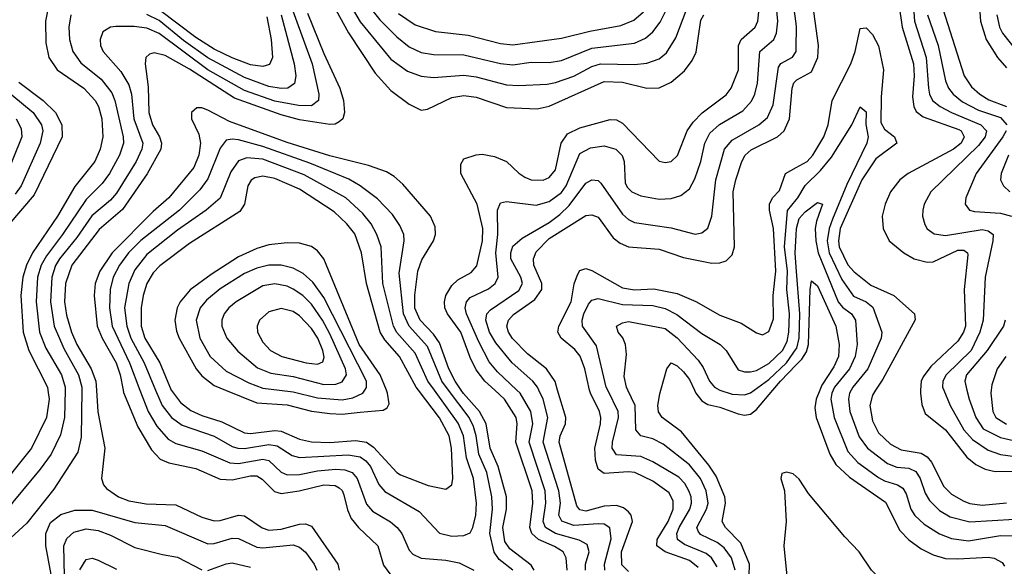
# Model space of a CAD drawing. Header units: inches. Extents: x 1308407 to 1441228, y 959628 to 1036311.
# Tile 38 of 256: x 1347452 to 1350683, y 979423 to 981214. Entities that reach past the tile are written whole.
import ezdxf

# ---------------------------------------------------------------- set-up
doc = ezdxf.new("R2010")
doc.units = ezdxf.units.IN
doc.header["$MEASUREMENT"] = 0
for name, color, linetype in [('B3947', 7, 'Continuous'), ('B3948', 7, 'Continuous'), ('B3957', 7, 'Continuous'), ('B3958', 7, 'Continuous')]:
    doc.layers.add(name, color=color, linetype=linetype)

msp = doc.modelspace()

# ---------------------------------------------------------------- linework, layer by layer
at = {"layer": 'B3947', "color": 5}
for points, elevation in [([(1347544.6, 980000), (1347548.9, 979970), (1347540.2, 979910), (1347491.2, 979810), (1347430, 979733.4), (1347312.9, 979567.1), (1347280.7, 979539.2), (1347242.5, 979517.5), (1347190, 979500.3), (1347010, 979455.7), (1346979.5, 979440.5), (1346890, 979381.4)], 3220), ([(1347601.4, 980000), (1347598.9, 979910), (1347586.5, 979853.5), (1347555.2, 979790), (1347519.2, 979740.8), (1347430, 979633.1), (1347378.3, 979561.7), (1347315.8, 979504.2), (1347290, 979487.6), (1347248.1, 979471.9), (1347150, 979445.5), (1347053, 979427), (1347030, 979418.2)], 3240), ([(1347656.1, 980000), (1347654.6, 979845.4), (1347643.3, 979796.7), (1347564.9, 979675.1), (1347476.2, 979563.8), (1347423.8, 979516.2), (1347357.5, 979470), (1347310, 979444.1), (1347170, 979404.4)], 3260), ([(1347704.3, 980000), (1347708.9, 979928.9), (1347731.2, 979810), (1347721.2, 979710), (1347727, 979690), (1347737.5, 979677.5), (1347776.2, 979650), (1347810, 979637), (1347867.7, 979627.7), (1347964.3, 979624.3), (1348050, 979583.9), (1348090, 979571.5), (1348110, 979572.4), (1348170, 979590.4), (1348190, 979587.5), (1348248.3, 979548.3), (1348270, 979541.4), (1348310, 979544.1), (1348370, 979560.4), (1348390, 979561.6), (1348410, 979554.4), (1348496.7, 979430), (1348500.1, 979410)], 3280), ([(1347791.5, 980000), (1347792.8, 979992.8), (1347840, 979880), (1347884.3, 979804.3), (1347913.8, 979773.8), (1347941.8, 979761.8), (1348030, 979743.5), (1348110, 979708.7), (1348150, 979706.1), (1348210, 979719.5), (1348230, 979718.8), (1348248.4, 979708.4), (1348288, 979668), (1348310, 979661.5), (1348369.7, 979669.7), (1348450.1, 979690.1), (1348487.8, 979687.8), (1348500.3, 979680.3), (1348510.7, 979670.7), (1348516.4, 979656.4), (1348527.7, 979607.7), (1348539.5, 979579.5), (1348563.6, 979550), (1348627.7, 979490), (1348646, 979426), (1348670, 979393.8)], 3320), ([(1347846.7, 980000), (1347873.5, 979930), (1347902.3, 979882.3), (1347939.6, 979839.6), (1347964.8, 979824.8), (1348050, 979801.4), (1348141.5, 979761.5), (1348170, 979759.5), (1348250, 979773.3), (1348269.3, 979769.3), (1348310, 979730.9), (1348330, 979722.9), (1348370, 979723.8), (1348430, 979736), (1348490, 979740.5), (1348518.7, 979738.7), (1348543.1, 979730), (1348559.9, 979710), (1348590, 979625.8), (1348610, 979603.8), (1348668.8, 979568.8), (1348691.3, 979550), (1348705.8, 979530), (1348730, 979475.5), (1348742.6, 979462.6), (1348770, 979449.3), (1348850, 979442.8), (1348893.8, 979433.8), (1348942.2, 979410)], 3340), ([(1347898.5, 980000), (1347919.5, 979950), (1347950, 979910.1), (1347985.6, 979885.6), (1348090, 979849.1), (1348150, 979815), (1348168, 979810), (1348190, 979809.1), (1348270, 979822.4), (1348297.3, 979817.3), (1348345.9, 979785.9), (1348370, 979779.8), (1348530, 979787.5), (1348570, 979781.4), (1348588.6, 979768.6), (1348603.4, 979750), (1348631.1, 979691.1), (1348650, 979668.2), (1348762.6, 979602.6), (1348830, 979531.5), (1348870, 979521.8), (1348910, 979523.1), (1348930, 979531.9), (1348939.2, 979550), (1348949.2, 979590), (1348951.3, 979630), (1348941.3, 979710), (1348918.7, 979778.7), (1348908.2, 979850), (1348891.3, 979891.3), (1348813.5, 980000)], 3360), ([(1347949.6, 980000), (1347950, 979999.1), (1347979.9, 979959.9), (1348013.5, 979933.5), (1348050, 979916.5), (1348115.8, 979895.8), (1348190, 979860.5), (1348210, 979858.4), (1348290, 979868), (1348310, 979865.6), (1348370, 979839.3), (1348410, 979830.3), (1348470, 979828.9), (1348554.5, 979834.5), (1348590, 979829.5), (1348613, 979813), (1348689.6, 979730), (1348702.1, 979722.1), (1348792.7, 979687.3), (1348850, 979675.6), (1348869.9, 979690.1), (1348873.9, 979710), (1348869.1, 979810), (1348861.1, 979850), (1348830, 979909.1), (1348761, 980000)], 3380), ([(1348127.6, 980000), (1348230, 979958.7), (1348330, 979951.8), (1348410, 979931.2), (1348470, 979923.2), (1348510, 979921.4), (1348570, 979928.4), (1348645.1, 979934.9), (1348658.1, 979941.9), (1348664.3, 979955.7), (1348659.7, 979990), (1348655.5, 980000)], 3420), ([(1348304.7, 980000), (1348350, 979994.4), (1348430, 979974.4), (1348510, 979968.8), (1348544.9, 979975.1), (1348578.2, 979990), (1348584.8, 980000)], 3440), ([(1349069.9, 979410), (1349025.1, 979445.1), (1349009.1, 979469.1), (1348995.2, 979530), (1349003.3, 979610), (1349001.2, 979650), (1348985.2, 979730), (1348958.8, 979790), (1348950.4, 979850), (1348941.2, 979881.2), (1348926.7, 979910), (1348859.8, 980000)], 3340), ([(1349140.5, 979410), (1349130, 979426), (1349060.4, 979480.4), (1349043.6, 979503.6), (1349037.7, 979550), (1349049.5, 979610), (1349049.5, 979650), (1349022, 979750), (1348996.4, 979810), (1348982.8, 979890), (1348961.2, 979930), (1348908.9, 979988.9), (1348901.3, 980000)], 3320), ([(1349248.5, 979410), (1349245.8, 979450), (1349235, 979470), (1349207.6, 979487.6), (1349154.6, 979510), (1349132.4, 979530), (1349126, 979550), (1349135.7, 979630), (1349133.7, 979670), (1349079.7, 979830), (1349084.6, 979890), (1349080.8, 979910), (1349043.3, 979970), (1349010.8, 980000)], 3280), ([(1349308.7, 979410), (1349309.3, 979430), (1349320.7, 979470), (1349314.1, 979494.1), (1349288.2, 979508.2), (1349210.1, 979530.1), (1349177.4, 979550), (1349169.5, 979570), (1349178.3, 979630), (1349176.2, 979670), (1349123.9, 979830), (1349135.5, 979890), (1349129.4, 979930), (1349094.6, 979990), (1349083.8, 980000)], 3260), ([(1349372.2, 979410), (1349371.4, 979430), (1349392.9, 979512.9), (1349388.8, 979548.8), (1349370, 979560.5), (1349350, 979562.3), (1349270, 979555.9), (1349230.7, 979570.7), (1349221.6, 979590), (1349226.3, 979630), (1349221.1, 979670), (1349170, 979830), (1349185.5, 979910), (1349169.9, 979970.1), (1349156, 980000)], 3240), ([(1349450, 979405.1), (1349427.5, 979427.5), (1349427.4, 979470), (1349463.4, 979570), (1349458.7, 979590), (1349450, 979601.2), (1349434, 979614), (1349410, 979622.2), (1349370, 979620.2), (1349310, 979603.7), (1349290, 979607.5), (1349280.4, 979620.4), (1349222.1, 979830), (1349225.8, 979850), (1349243.5, 979890), (1349244.3, 979910), (1349217.4, 980000)], 3220), ([(1349678.5, 979418.5), (1349650, 979441.6), (1349570.4, 979470), (1349543.1, 979490), (1349543.4, 979510), (1349579.6, 979570), (1349595.9, 979610), (1349595.9, 979635.9), (1349582.9, 979662.9), (1349530, 979702.1), (1349470.7, 979730), (1349450, 979732.8), (1349370, 979726.9), (1349350, 979741.5), (1349341.6, 979770), (1349339.7, 979810), (1349358, 979890), (1349359.4, 979910), (1349354.3, 979930), (1349324.7, 979990), (1349322.4, 980000)], 3180), ([(1349740.4, 979420.4), (1349722.2, 979450), (1349705, 979465), (1349634, 979494), (1349610.3, 979510), (1349608.9, 979530), (1349616.5, 979550), (1349650.8, 979610), (1349656.5, 979630), (1349655.5, 979650), (1349648.3, 979670), (1349634.5, 979694.5), (1349615.2, 979715.2), (1349530, 979765), (1349490, 979782.8), (1349410, 979787.5), (1349396.7, 979810), (1349397.3, 979830), (1349417.5, 979910), (1349416.3, 979930), (1349381.7, 980000)], 3160), ([(1349800.3, 979410), (1349787.8, 979450), (1349763.6, 979483.6), (1349741, 979501), (1349686.4, 979526.4), (1349677.9, 979537.9), (1349674.3, 979550), (1349705.8, 979610), (1349711, 979630), (1349704.9, 979670), (1349686.3, 979710), (1349650, 979755.6), (1349563.4, 979823.4), (1349530, 979840.9), (1349490.3, 979850.3), (1349473.9, 979870), (1349471.9, 979950), (1349448.2, 980000)], 3140), ([(1350000, 979113.8), (1349997.8, 979130), (1349971.2, 979211.2), (1349948.6, 979248.6), (1349925.8, 979265.8), (1349850, 979287.9), (1349829.9, 979310), (1349827.9, 979330), (1349846, 979390), (1349846.6, 979430), (1349818, 979498), (1349768.4, 979550), (1349757.6, 979570), (1349768.1, 979630), (1349765.8, 979650), (1349738, 979718), (1349713.9, 979753.9), (1349623.7, 979863.7), (1349560.8, 979910), (1349548.6, 979928.6), (1349546.2, 979950), (1349552.3, 979987.7), (1349555.7, 980000)], 3120), ([(1349666.1, 980000), (1349670.7, 979990), (1349690, 979964.5), (1349710, 979953.3), (1349750, 979944.3), (1349810, 979922), (1349830, 979918.4), (1349850, 979921.2), (1349870, 979936.6), (1349923.2, 980000)], 3120), ([(1349749.4, 980000), (1349750, 979999.7), (1349790, 979987.4), (1349830, 979985.2), (1349850, 979991.3), (1349862, 980000)], 3140), ([(1350000, 979716.7), (1349990, 979725.5), (1349968.5, 979731.5), (1349953.4, 979726.6), (1349949.8, 979710.2), (1349961.4, 979670), (1349967.7, 979570), (1349959.2, 979490), (1349969.2, 979390), (1349980.8, 979370), (1350000, 979348.2)], 3080), ([(1347555.4, 979395.4), (1347538.5, 979490), (1347538, 979530), (1347553.6, 979566.4), (1347587.8, 979592.2), (1347633.3, 979606.7), (1347690, 979606.2), (1347830, 979565.9), (1347930, 979555.9), (1348070, 979496.2), (1348090, 979497.4), (1348150, 979515.3), (1348170, 979514.2), (1348230, 979485.3), (1348250, 979483), (1348350, 979492.6), (1348370, 979485.2), (1348390, 979468.4), (1348418.9, 979430), (1348427.8, 979410)], 3260), ([(1347601.5, 979290), (1347597.4, 979490), (1347606.7, 979513.3), (1347630, 979534.4), (1347670, 979545.1), (1347710, 979540.3), (1347750, 979525.2), (1347830, 979484.7), (1347920.8, 979460.8), (1347970, 979452.8), (1348050, 979410.6)], 3240), ([(1347650, 979411.3), (1347670, 979445.3), (1347690, 979449), (1347710, 979443.1), (1347770, 979413.5)], 3220), ([(1348070, 979408.3), (1348130, 979431), (1348150, 979434.1), (1348210, 979419.9)], 3240)]:
    msp.add_lwpolyline(points, dxfattribs=dict(at, elevation=elevation))
at = {"layer": 'B3948', "color": 5}
for points, elevation in [([(1350000, 981201.7), (1349988.3, 981290), (1349998.7, 981370), (1349994.3, 981490), (1350000, 981512.5)], 3240), ([(1348302.3, 981370), (1348411.8, 981070), (1348433.8, 980970), (1348432.8, 980950), (1348410, 980932.6), (1348367, 980933), (1348290, 980947.7), (1348190, 980981.9), (1348070, 981050.2), (1347910, 981169.7), (1347870, 981186.2), (1347827.8, 981192.2), (1347767.4, 981192.6), (1347750, 981189.9), (1347725.4, 981174.6), (1347715.9, 981150), (1347717.5, 981130), (1347725.8, 981110), (1347784.4, 981044.4), (1347810, 981001.4), (1347818.9, 980970), (1347827, 980890), (1347856.1, 980810), (1347853.1, 980790), (1347834.5, 980750), (1347770, 980645.8), (1347750, 980622.4), (1347688.7, 980571.3), (1347640, 980500), (1347582.7, 980430), (1347570, 980408.7), (1347557.6, 980370), (1347554, 980290), (1347565.7, 980210), (1347597.1, 980137.1), (1347645.2, 980050), (1347656.2, 980010), (1347656.1, 980000)], 3260), ([(1348486.9, 981350), (1348570, 981207.8), (1348670, 981085.4), (1348725.3, 981045.3), (1348770, 981028.8), (1348810, 981024.6), (1348910, 981033.1), (1348950, 981027.5), (1349050, 981000.8), (1349090, 980999), (1349182.9, 981002.9), (1349210, 981008.3), (1349270.4, 981029.6), (1349330, 981060.7), (1349358, 981070), (1349470, 981068), (1349510, 981071.7), (1349550, 981086.2), (1349574.1, 981105.9), (1349605.4, 981154.6), (1349641.3, 981250)], 3340), ([(1348453.4, 981313.4), (1348531.4, 981171.4), (1348619.2, 981039.2), (1348670, 980982.8), (1348730, 980937.4), (1348770, 980918.4), (1348790, 980920.9), (1348870, 980959.4), (1348910, 980966.4), (1348950, 980961), (1349050, 980926.9), (1349150, 980922.6), (1349190, 980931.5), (1349370, 981011.9), (1349429.9, 981010.1), (1349510, 980990.1), (1349550, 980991.5), (1349590, 981009.6), (1349633.2, 981046.8), (1349659.3, 981080.7), (1349672.1, 981107.9), (1349687.3, 981212.7), (1349697.4, 981230)], 3320), ([(1347552.6, 981287.4), (1347536.9, 981210), (1347538.1, 981138.1), (1347548.5, 981090), (1347575, 981050), (1347662.8, 980990), (1347700.1, 980950), (1347710.7, 980930), (1347721.7, 980890), (1347725.4, 980830), (1347715.9, 980790), (1347698.6, 980750), (1347632.9, 980667.1), (1347576, 980570), (1347494.1, 980450), (1347474.5, 980410), (1347463, 980370), (1347456.5, 980310), (1347463.4, 980190), (1347482.5, 980130), (1347543.2, 980010), (1347544.6, 980000)], 3220), ([(1348590, 981268.8), (1348633.8, 981213.8), (1348690, 981158.5), (1348730, 981125.7), (1348770, 981107.2), (1348810, 981100.6), (1348910, 981099.4), (1349030, 981070.7), (1349070, 981066.5), (1349130, 981074.9), (1349190, 981074), (1349230, 981080.6), (1349330, 981121), (1349470, 981137.7), (1349505.9, 981154.1), (1349530, 981174.8), (1349553.5, 981206.5), (1349585.9, 981270)], 3360), ([(1349083.8, 980000), (1349019.7, 980059.7), (1348992.7, 980092.7), (1348958.8, 980158.8), (1348918.6, 980250), (1348913.7, 980270), (1348918.3, 980290), (1348930, 980303.3), (1348990, 980331.8), (1349011.9, 980350), (1349022.1, 980370), (1349014.6, 980450), (1349020.7, 980510), (1349019.9, 980590), (1349030, 980614), (1349050, 980618.1), (1349146.7, 980606.7), (1349190, 980618.3), (1349230, 980647.5), (1349245.4, 980670), (1349290, 980775.4), (1349325.3, 980794.7), (1349370, 980800.8), (1349407.9, 980790), (1349429.3, 980769.3), (1349436, 980750), (1349439.4, 980679.4), (1349445.2, 980665.2), (1349460.6, 980650), (1349490, 980637.1), (1349550, 980626.6), (1349590, 980628), (1349622.1, 980637.9), (1349650, 980660.2), (1349667.4, 980692.6), (1349687.2, 980750), (1349699.9, 980810), (1349717.1, 980842.9), (1349748.8, 980871.2), (1349824.5, 980915.5), (1349852.9, 980947.1), (1349864.2, 980970), (1349873.4, 981006.6), (1349881.2, 981110), (1349926.2, 981150), (1349935.4, 981170), (1349939.5, 981210), (1349932.5, 981290)], 3260), ([(1347619.9, 981230), (1347613.9, 981190), (1347615.3, 981150), (1347626.5, 981110), (1347652.5, 981072.5), (1347719.3, 981019.3), (1347754.8, 980974.8), (1347764.4, 980950), (1347791.9, 980830), (1347792.7, 980810), (1347779.4, 980770), (1347746.9, 980710), (1347722.8, 980677.2), (1347670, 980624.5), (1347593.1, 980510), (1347539.9, 980440.1), (1347522.6, 980410), (1347511.2, 980370), (1347506.1, 980290), (1347516.9, 980190), (1347538.2, 980138.2), (1347589.5, 980050), (1347601.7, 980010), (1347601.4, 980000)], 3240), ([(1348396.2, 981236.2), (1348450, 981103.6), (1348503.3, 980990), (1348515.1, 980950), (1348518, 980910), (1348512.2, 980890), (1348500.7, 980879.3), (1348487.6, 980872.4), (1348470, 980870.6), (1348370, 980886), (1348310, 980902.8), (1348157.1, 980957.1), (1348010, 981052.5), (1347930, 981096.6), (1347893.9, 981106.1), (1347878.3, 981101.7), (1347866.4, 981090), (1347864.2, 981070), (1347874.3, 980994.3), (1347876.5, 980910), (1347887.6, 980870), (1347911.3, 980830), (1347917.4, 980810), (1347915, 980790), (1347870.6, 980709.4), (1347790, 980592.4), (1347713.6, 980526.4), (1347623.3, 980410), (1347602.6, 980350), (1347599.8, 980290), (1347605.5, 980245.5), (1347622.2, 980190), (1347640, 980150), (1347687.3, 980070), (1347702.4, 980030), (1347704.3, 980000)], 3280), ([(1348310.5, 981230), (1348352.9, 981070), (1348358.5, 981030), (1348354.3, 981005.7), (1348332.6, 980990), (1348310, 980988.4), (1348270, 980995.9), (1348190, 981024.6), (1348070, 981089.2), (1347990, 981146.4), (1347910, 981211.4), (1347870, 981231.4)], 3240), ([(1348263.7, 981223.7), (1348278, 981150), (1348282, 981090), (1348272.4, 981067.6), (1348250, 981060.5), (1348210, 981066.9), (1348150, 981089), (1348090, 981118.1), (1348030, 981155.7), (1347910, 981247.3)], 3220), ([(1348695.3, 981235.3), (1348750, 981197.1), (1348816.2, 981176.2), (1348923.3, 981163.3), (1349030, 981135.9), (1349070, 981132.5), (1349230, 981153.7), (1349323.3, 981176.7), (1349424.8, 981195.2), (1349467.2, 981212.8), (1349499.4, 981240.6)], 3380), ([(1349010.8, 980000), (1348978.3, 980030), (1348950, 980066.6), (1348930, 980107.1), (1348899.6, 980190), (1348856.5, 980250), (1348847.1, 980270), (1348845.9, 980290), (1348850.9, 980310), (1348870, 980343.4), (1348890, 980362.1), (1348934, 980386), (1348952.4, 980407.6), (1348970.5, 980490), (1348972.3, 980530), (1348953.6, 980610), (1348900.2, 980710), (1348899.3, 980740.7), (1348910, 980757.8), (1348950, 980771.9), (1348970, 980773.3), (1349010, 980766.2), (1349050.1, 980750.1), (1349090, 980710.9), (1349110, 980697.9), (1349130.8, 980690), (1349170, 980688.6), (1349190, 980697.4), (1349210, 980722.3), (1349229.1, 980810), (1349250, 980840.1), (1349290, 980859.9), (1349390, 980887.6), (1349410, 980885.8), (1349430, 980875.4), (1349550, 980751), (1349570, 980745.9), (1349590, 980749.5), (1349610.6, 980769.4), (1349642.6, 980850), (1349661.9, 980878.1), (1349691.3, 980908.7), (1349770, 980968.6), (1349786.2, 980990), (1349810.6, 981050), (1349810.3, 981130), (1349819.7, 981150), (1349865.6, 981190), (1349874.1, 981210), (1349878.1, 981250)], 3280), ([(1349156, 980000), (1349151.4, 980010), (1349135.9, 980030), (1349068.3, 980090), (1349014.7, 980154.7), (1348993.8, 980190), (1348981.9, 980230), (1348985.6, 980250), (1348996.9, 980263.1), (1349090, 980327), (1349101.7, 980350), (1349096.9, 980370), (1349064.3, 980430), (1349063.9, 980450), (1349070, 980471.6), (1349101.2, 980498.8), (1349189.4, 980550), (1349224.6, 980575.4), (1349254.8, 980605.2), (1349310, 980678.2), (1349330, 980689.6), (1349350, 980687.5), (1349358.9, 980678.9), (1349430, 980576.6), (1349450, 980559.1), (1349470, 980550.1), (1349590, 980531.8), (1349668.6, 980511.4), (1349690, 980515.5), (1349710, 980531.3), (1349723.1, 980570), (1349736.6, 980690), (1349764.4, 980790), (1349790, 980819.3), (1349877.8, 980870), (1349905.9, 980894.1), (1349924.6, 980935.4), (1349941.7, 981058.3), (1349950, 981070.5), (1349987.9, 981092.1), (1349999.7, 981110), (1350000, 981123.4)], 3240), ([(1347449.7, 981010), (1347528.9, 980950), (1347569.7, 980910), (1347590.4, 980870), (1347592, 980830), (1347499.5, 980640.5), (1347417.2, 980542.8)], 3180), ([(1349217.4, 980000), (1349208.8, 980028.8), (1349181, 980070), (1349118.9, 980118.9), (1349069.8, 980169.8), (1349056.2, 980190), (1349050.7, 980210), (1349056.4, 980230), (1349072.1, 980247.9), (1349142.8, 980297.2), (1349165, 980330), (1349165.8, 980350), (1349139.5, 980410), (1349138.2, 980430), (1349146.7, 980453.3), (1349190, 980497.4), (1349310, 980573.1), (1349330, 980574.8), (1349350, 980567.2), (1349399.7, 980499.7), (1349422.1, 980482.1), (1349450, 980469.7), (1349550, 980462.2), (1349630, 980435), (1349723.6, 980416.4), (1349750, 980417.8), (1349770, 980424.5), (1349790, 980443.6), (1349797.9, 980470), (1349793.6, 980650), (1349801.5, 980690), (1349821.8, 980750), (1349832.5, 980770), (1349852.2, 980787.8), (1349939.2, 980830), (1349960.8, 980850), (1349978.5, 980890), (1349987.1, 980990), (1349992.4, 981007.6), (1350000, 981015.3)], 3220), ([(1347394.5, 980994.5), (1347497, 980910), (1347524, 980870), (1347528.1, 980850), (1347519.2, 980810), (1347457.5, 980670), (1347438, 980642)], 3160), ([(1348901.3, 980000), (1348881, 980030), (1348860.6, 980070), (1348830, 980155.5), (1348810, 980183.8), (1348765.9, 980230), (1348749.3, 980269.3), (1348748.9, 980311.1), (1348758.5, 980390), (1348772.3, 980427.7), (1348809.9, 980490), (1348816.4, 980510), (1348815.3, 980535.3), (1348800.2, 980570), (1348710, 980674.8), (1348680.7, 980700.7), (1348655.4, 980715.4), (1348596.5, 980736.5), (1348470, 980768.6), (1348330, 980811.4), (1348140.3, 980880.3), (1348070, 980918.1), (1348050, 980925.6), (1348034, 980926), (1348015.9, 980910), (1348015.7, 980890), (1348039.7, 980839.7), (1348045.9, 980810), (1348040.2, 980770), (1348023.8, 980730), (1347941.2, 980630), (1347890, 980585.6), (1347755.3, 980450), (1347715.1, 980390), (1347700.2, 980350), (1347696.6, 980310), (1347707.1, 980210), (1347723.4, 980170), (1347769.3, 980089.2), (1347782.2, 980050), (1347791.5, 980000)], 3320), ([(1347440.3, 980890), (1347457.5, 980857.5), (1347459.4, 980830), (1347402.3, 980690)], 3140), ([(1348859.8, 980000), (1348837.5, 980030), (1348790, 980143), (1348730.2, 980210), (1348711.2, 980250), (1348697, 980383), (1348713.7, 980490), (1348712.3, 980510), (1348699.6, 980539.6), (1348676.1, 980576.1), (1348626.8, 980626.8), (1348569.7, 980669.7), (1348531.9, 980691.9), (1348404.5, 980744.5), (1348250, 980799.3), (1348170, 980820.6), (1348150, 980823.3), (1348130, 980819.7), (1348110, 980793.5), (1348070, 980692.5), (1348043.8, 980656.2), (1347976.2, 980590), (1347850, 980490.5), (1347809.8, 980450), (1347779.5, 980410), (1347759.2, 980370), (1347749.5, 980330), (1347747.2, 980270), (1347756, 980210), (1347812.3, 980090), (1347846.7, 980000)], 3340), ([(1348813.5, 980000), (1348792, 980030), (1348750, 980120.8), (1348690, 980188.8), (1348678.3, 980210), (1348644.3, 980350), (1348637.9, 980470), (1348624.3, 980510), (1348605.4, 980545.4), (1348578.7, 980578.7), (1348522.6, 980630), (1348385.7, 980705.7), (1348250, 980757.6), (1348198.1, 980761.9), (1348170, 980751.7), (1348144.7, 980715.3), (1348110, 980629.3), (1348064.6, 980590), (1347970, 980524.5), (1347870, 980444.5), (1347830, 980394), (1347810.4, 980350), (1347796.8, 980270), (1347803.6, 980210), (1347817.4, 980170), (1347860.8, 980090), (1347898.5, 980000)], 3360), ([(1349322.4, 980000), (1349306.6, 980070), (1349291.2, 980111.2), (1349273.8, 980133.8), (1349228.6, 980170), (1349218.3, 980190), (1349221.4, 980210), (1349261.7, 980290), (1349271.6, 980348.4), (1349282.1, 980377.9), (1349290, 980392.7), (1349310, 980398.9), (1349330, 980392.3), (1349430, 980335.1), (1349470, 980328.7), (1349532.5, 980332.5), (1349610, 980316.8), (1349671, 980291), (1349750, 980245.7), (1349820, 980220), (1349870, 980187.6), (1349890, 980181.5), (1349910, 980192.6), (1349926, 980234), (1349924.9, 980310), (1349932.9, 980390), (1349925.2, 980530), (1349912.2, 980590), (1349912.1, 980610), (1349922.3, 980630), (1349945.7, 980654.3), (1349964.7, 980710), (1350000, 980729.7)], 3180), ([(1348761, 980000), (1348753.4, 980010), (1348698.8, 980110), (1348650, 980164.7), (1348635.2, 980190), (1348590, 980350), (1348573.5, 980450), (1348552.1, 980512.1), (1348525.8, 980545.8), (1348484.4, 980584.4), (1348370, 980658.9), (1348290, 980694.4), (1348250, 980701.7), (1348224, 980696), (1348212.1, 980687.9), (1348201.3, 980670), (1348189.6, 980610), (1348174.4, 980585.6), (1348010, 980480.5), (1347912.4, 980407.6), (1347890, 980384.5), (1347869.8, 980350), (1347857.2, 980310), (1347850.9, 980270), (1347850.4, 980209.6), (1347863, 980170), (1347912.1, 980090), (1347949.6, 980000)], 3380), ([(1349381.7, 980000), (1349376.8, 980010), (1349345, 980145), (1349299.4, 980210), (1349297.9, 980230), (1349303, 980250), (1349318.6, 980281.4), (1349330, 980295.3), (1349350, 980300.1), (1349430, 980281.2), (1349530, 980277.5), (1349570, 980267.2), (1349608.1, 980248.1), (1349690, 980186.2), (1349750.9, 980150), (1349770.7, 980130), (1349810, 980066.8), (1349830, 980059.6), (1349850, 980060.1), (1349870, 980065), (1349910, 980087.6), (1349954.6, 980130), (1349970, 980159.5), (1349976.2, 980190), (1349977.7, 980250), (1349969.4, 980330), (1349971.5, 980390), (1349962.2, 980470), (1349971.1, 980588.9), (1350000, 980623.7)], 3160), ([(1350000, 980403.2), (1349996.4, 980450), (1350000, 980508)], 3140), ([(1348655.5, 980000), (1348634.8, 980050), (1348565.8, 980150), (1348450.5, 980430.5), (1348430, 980456.7), (1348410, 980471), (1348370, 980481.5), (1348330, 980482.5), (1348270, 980476.1), (1348230, 980464.2), (1348170, 980437.1), (1348080.6, 980379.4), (1348011.6, 980328.4), (1347978.5, 980290), (1347968.7, 980270), (1347961.6, 980230), (1347966.6, 980193.3), (1347975.1, 980170), (1348031.1, 980070), (1348050, 980046.9), (1348090, 980015.2), (1348127.6, 980000)], 3420), ([(1348584.8, 980000), (1348590.8, 980009.2), (1348590.2, 980030), (1348450, 980303.7), (1348413.9, 980353.9), (1348382.3, 980382.3), (1348350, 980399.4), (1348310, 980409.3), (1348270, 980409.3), (1348230, 980400.1), (1348190, 980381.9), (1348110, 980332.7), (1348065, 980295), (1348044.4, 980270), (1348031.3, 980230), (1348043.9, 980170), (1348077, 980110), (1348130, 980062), (1348203.7, 980023.7), (1348250, 980006.7), (1348304.7, 980000)], 3440), ([(1349448.2, 980000), (1349443.5, 980010), (1349435.7, 980044.3), (1349443.2, 980116.8), (1349440.4, 980150), (1349431.1, 980171.1), (1349415.8, 980190), (1349410.8, 980210), (1349430, 980220.7), (1349450, 980225.1), (1349570, 980201.7), (1349610, 980171.4), (1349678, 980098), (1349694.7, 980074.7), (1349716, 980030), (1349732.4, 980010), (1349749.4, 980000)], 3140), ([(1349862, 980000), (1349910, 980034.9), (1349968.4, 980090), (1350000, 980135)], 3140), ([(1349555.7, 980000), (1349575.3, 980070), (1349589.7, 980090), (1349610, 980080.2), (1349630, 980060.1), (1349650, 980034.6), (1349666.1, 980000)], 3120), ([(1349923.2, 980000), (1349948.3, 980030), (1350000, 980083.1)], 3120)]:
    msp.add_lwpolyline(points, dxfattribs=dict(at, elevation=elevation))
for points, elevation in [([(1348290, 980348.6), (1348250, 980342.4), (1348162.8, 980290), (1348138.2, 980270), (1348122.9, 980250), (1348115.5, 980230), (1348115.4, 980210), (1348132.3, 980170), (1348167.6, 980127.6), (1348233.1, 980073.1), (1348276, 980056), (1348350, 980044.9), (1348450, 980018.9), (1348490, 980019.8), (1348510, 980026.8), (1348524.7, 980050), (1348521.8, 980070), (1348470, 980185.1), (1348445.7, 980230), (1348410, 980281.6), (1348381.1, 980310), (1348350, 980331.6), (1348330, 980340.6)], 3460), ([(1348310, 980268.2), (1348270, 980257.2), (1348239.3, 980230), (1348231, 980210), (1348233, 980190), (1348250, 980156.9), (1348275.8, 980130), (1348312.6, 980110), (1348392, 980090), (1348430, 980085.1), (1348447.5, 980092.5), (1348451.7, 980108.3), (1348447.5, 980130), (1348430.5, 980170), (1348410, 980201.9), (1348370, 980244), (1348350, 980257.5)], 3480)]:
    msp.add_lwpolyline(points, close=True, dxfattribs=dict(at, elevation=elevation))
at = {"layer": 'B3957', "color": 5}
for points, elevation in [([(1350077.7, 980000), (1350066.1, 979970), (1350061.7, 979941.7), (1350066, 979910), (1350110, 979790), (1350130, 979756.1), (1350175.1, 979715.1), (1350293, 979633), (1350340.3, 979540.3), (1350369.6, 979509.6), (1350410, 979480.1), (1350450, 979459.9), (1350490, 979448.6), (1350530, 979446.7), (1350630, 979453), (1350650, 979449.5), (1350675.4, 979435.4), (1350683.3, 979423.3)], 3120), ([(1350121.1, 980000), (1350116.5, 979990), (1350113.8, 979970), (1350124.3, 979910), (1350170, 979798.8), (1350202.8, 979762.8), (1350270, 979713.2), (1350290, 979702.6), (1350332.6, 979690), (1350350, 979679.1), (1350360.4, 979660.4), (1350376.3, 979610), (1350388.9, 979588.9), (1350420.3, 979560.3), (1350470, 979528.9), (1350510, 979514.1), (1350565.8, 979505.8), (1350670, 979523.7), (1350742.6, 979522.6)], 3140), ([(1350180.3, 980000), (1350174.6, 979990), (1350171.7, 979970), (1350176.2, 979930), (1350206.6, 979846.6), (1350234.2, 979810), (1350299.4, 979759.4), (1350330, 979747.2), (1350370, 979743.9), (1350393.1, 979733.1), (1350406.8, 979710), (1350422.8, 979662.8), (1350437.9, 979637.9), (1350470, 979605.6), (1350505.2, 979585.2), (1350570, 979568.8), (1350790, 979581.8)], 3160), ([(1350260.6, 980000), (1350250, 979984.1), (1350241.3, 979950), (1350250, 979899.6), (1350270, 979860.4), (1350310, 979823), (1350344.9, 979804.9), (1350410, 979793.9), (1350430, 979781.7), (1350443.6, 979763.6), (1350484.1, 979684.1), (1350510, 979659.3), (1350550, 979635.8), (1350570, 979628.5), (1350610, 979623.3), (1350690, 979630.6)], 3180), ([(1350408.2, 980000), (1350407.4, 979990), (1350412.6, 979952.6), (1350423.6, 979923.6), (1350489.5, 979869.5), (1350560.4, 979780.4), (1350590, 979756.5), (1350620.6, 979740.6), (1350653.1, 979733.1), (1350734.5, 979734.5)], 3220), ([(1350484, 980000), (1350504.8, 979950), (1350550.1, 979870), (1350578.6, 979838.6), (1350630, 979803), (1350670, 979789.2), (1350750, 979778.2)], 3240), ([(1350560.4, 980000), (1350567.7, 979970), (1350589.5, 979910), (1350613.5, 979873.5), (1350670, 979844.3), (1350770, 979822)], 3260), ([(1350640.1, 980000), (1350638.8, 979990), (1350645.1, 979930), (1350654.8, 979910), (1350690, 979888.2)], 3280), ([(1350690, 979088.3), (1350610, 979078.1), (1350590, 979080.9), (1350570, 979092.3), (1350470, 979255.3), (1350430, 979281.3), (1350350, 979346.5), (1350267.3, 979390), (1350246.8, 979410), (1350207, 979470), (1350159.6, 979519.6), (1350040.8, 979660.8), (1350010, 979707.9), (1350000, 979716.7)], 3080)]:
    msp.add_lwpolyline(points, dxfattribs=dict(at, elevation=elevation))
at = {"layer": 'B3958', "color": 5}
for points, elevation in [([(1350592.9, 981372.9), (1350604.9, 981210), (1350623.3, 981150), (1350660.8, 981090), (1350690, 981056.6)], 3320), ([(1350324.9, 981350), (1350347.9, 981190), (1350384.4, 981070), (1350387, 981030), (1350381.6, 980961.6), (1350386, 980930), (1350393.6, 980913.6), (1350416.4, 980896.4), (1350534, 980854), (1350541, 980850), (1350551.5, 980830), (1350540.8, 980810), (1350515.7, 980790), (1350366.9, 980710), (1350340.6, 980690), (1350310, 980649.8), (1350292.1, 980610), (1350282.3, 980570), (1350285.8, 980530), (1350305.5, 980490), (1350353.2, 980450), (1350387.3, 980430), (1350430, 980419.3), (1350450, 980420.6), (1350530, 980458.6), (1350550, 980459.2), (1350561.9, 980450), (1350563.5, 980443.5), (1350551.6, 980330), (1350555.1, 980210), (1350549, 980190), (1350530, 980160.9), (1350442.1, 980077.9), (1350416.5, 980043.5), (1350410.4, 980030), (1350408.2, 980000)], 3220), ([(1350000, 981015.3), (1350002.3, 981017.7), (1350050, 981044), (1350070.8, 981090), (1350072.9, 981130), (1350050.9, 981290)], 3220), ([(1350383.9, 981270), (1350387.7, 981210), (1350426.3, 981090), (1350433.7, 980990), (1350437.3, 980970), (1350447.3, 980950), (1350472.2, 980930), (1350510.1, 980910), (1350605.7, 980870), (1350624.5, 980850), (1350620.1, 980830), (1350598.3, 980801.7), (1350442.3, 980650), (1350419.8, 980610), (1350415.5, 980590), (1350415, 980570), (1350422.6, 980542.6), (1350430, 980529.3), (1350452.7, 980512.7), (1350490, 980507.3), (1350610, 980526.7), (1350630, 980522.5), (1350645.9, 980510), (1350645.5, 980490), (1350620.4, 980370), (1350613.9, 980230), (1350603, 980190), (1350573.6, 980130), (1350492.5, 980050), (1350481.5, 980030), (1350479.9, 980010), (1350484, 980000)], 3240), ([(1350431.1, 981230), (1350465.6, 981130), (1350490, 981014.3), (1350499.3, 980990), (1350514.7, 980970), (1350545.2, 980945.2), (1350597.8, 980917.8), (1350670, 980894.2), (1350690.9, 980870)], 3260), ([(1350481.4, 981250), (1350550.8, 981030), (1350574.7, 980994.7), (1350603.1, 980970), (1350632.1, 980952.1), (1350690, 980929.8)], 3280), ([(1350658.3, 981230), (1350667.6, 981190), (1350677.2, 981170), (1350727.3, 981107.3)], 3340), ([(1350000, 981123.4), (1350001.5, 981190), (1350000, 981201.7)], 3240), ([(1350000, 980729.7), (1350036.3, 980750), (1350054.4, 980770), (1350091.2, 980830), (1350104.9, 980870), (1350117.9, 980950), (1350179.5, 981070), (1350193.3, 981110), (1350210, 981186), (1350230, 981187.9), (1350250, 981166), (1350270, 981129.1), (1350287, 981050), (1350278.6, 980961.4), (1350277.5, 980877.5), (1350290, 980856), (1350323.1, 980830), (1350330.1, 980810), (1350261.4, 980758.6), (1350215.2, 980690), (1350144.3, 980530), (1350138.4, 980490), (1350141.2, 980470), (1350170, 980410.9), (1350190, 980387.9), (1350244.5, 980344.5), (1350320.4, 980310), (1350387.9, 980250), (1350390.6, 980230.6), (1350284.3, 980035.7), (1350260.6, 980000)], 3180), ([(1350000, 980623.7), (1350005.3, 980630), (1350029, 980671), (1350080.3, 980719.7), (1350116.2, 980763.8), (1350182.1, 980870), (1350210, 980929), (1350230, 980912.2), (1350228.8, 980871.2), (1350236, 980830), (1350231.8, 980810), (1350165.9, 980674.1), (1350119.3, 980560.7), (1350108.2, 980530), (1350101.5, 980490), (1350108.5, 980450), (1350150, 980362.8), (1350187.8, 980307.8), (1350229.6, 980289.6), (1350252, 980272), (1350280.8, 980190), (1350278.9, 980170), (1350234.9, 980070), (1350185.9, 980010), (1350180.3, 980000)], 3160), ([(1350688.7, 980850), (1350677.5, 980830), (1350590.8, 980710), (1350556.6, 980630), (1350554.2, 980610), (1350569.1, 980590), (1350585.2, 980585.2), (1350670, 980580.2), (1350706, 980570)], 3260), ([(1350696.3, 980770), (1350672.5, 980710), (1350670.7, 980690), (1350680.1, 980670), (1350700.9, 980650)], 3280), ([(1350000, 980508), (1350001.3, 980530), (1350010, 980562.6), (1350030, 980585), (1350070, 980615.3), (1350086.7, 980610), (1350066.4, 980553.6), (1350062.5, 980530), (1350064.1, 980490), (1350072.3, 980450), (1350138.3, 980290), (1350151.7, 980271.7), (1350181.9, 980250), (1350194.7, 980230), (1350200.6, 980150), (1350193.6, 980110), (1350175.1, 980070), (1350125.7, 980010), (1350121.1, 980000)], 3140), ([(1350000, 980135), (1350002.1, 980137.9), (1350009.5, 980170), (1350011.7, 980250), (1350000, 980403.2)], 3140), ([(1350000, 980083.1), (1350018.2, 980101.8), (1350034.1, 980125.9), (1350040.9, 980150), (1350045.4, 980330), (1350050, 980358.9), (1350070, 980341.6), (1350129.7, 980210), (1350141.1, 980150), (1350139.2, 980110), (1350123.2, 980076.8), (1350083.9, 980016.1), (1350077.7, 980000)], 3120), ([(1350685.6, 980230), (1350679.7, 980210), (1350626.9, 980130), (1350559.1, 980050), (1350553.1, 980030), (1350560.4, 980000)], 3260), ([(1350687.7, 980110), (1350659.1, 980070), (1350642.4, 980017.6), (1350640.1, 980000)], 3280)]:
    msp.add_lwpolyline(points, dxfattribs=dict(at, elevation=elevation))

doc.saveas('drawing.dxf')
